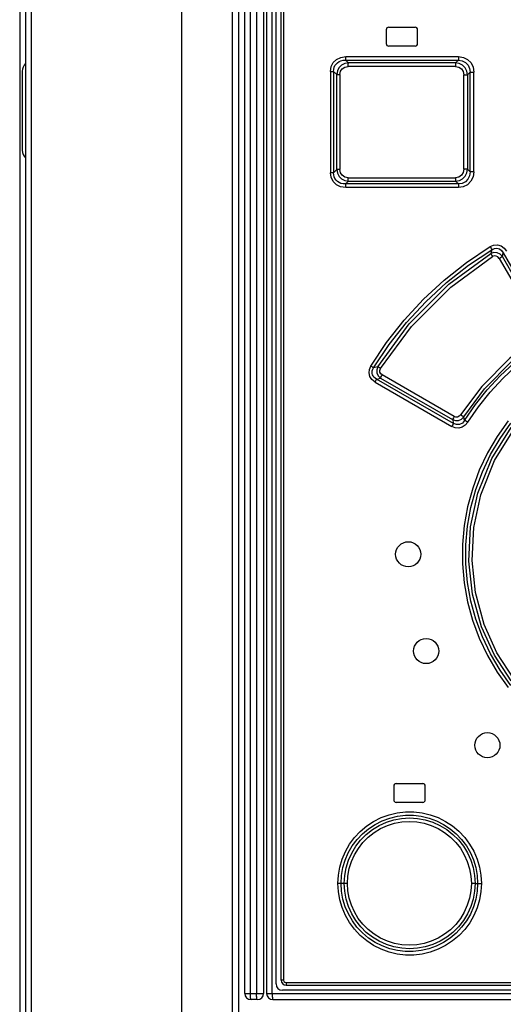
# Model space of a CAD drawing. Extents: x 0 to 594, y 0 to 420.
# Tile 20 of 107: x 66 to 74, y 244 to 259. Entities that reach past the tile are written whole.
import ezdxf

# ---------------------------------------------------------------- set-up
doc = ezdxf.new("R2010")
doc.units = 0
doc.header["$LTSCALE"] = 32.67
doc.layers.get('0').update_dxf_attribs({"linetype": 'CONTINUOUS'})

msp = doc.modelspace()

# ---------------------------------------------------------------- linework, layer by layer
at = {"color": 7, "linetype": 'CONTINUOUS'}
for p, q in [((66.212, 269.928), (66.212, 173.979)), ((66.302, 269.953), (66.302, 173.954)), ((66.392, 269.953), (66.392, 173.954)), ((69.692, 269.853), (69.692, 173.954)), ((69.792, 243.903), (69.792, 269.853)), ((70.09, 269.853), (70.09, 243.903)), ((70.14, 269.803), (70.14, 243.903)), ((70.29, 244.053), (70.29, 269.653)), ((70.372, 244.113), (70.372, 269.573)), ((72.082, 259.283), (72.502, 259.283)), ((72.042, 259.243), (72.042, 259.023)), ((72.542, 259.023), (72.542, 259.243)), ((72.502, 258.983), (72.082, 258.983)), ((71.441, 258.715), (71.395, 258.759)), ((71.395, 258.759), (73.189, 258.759)), ((73.189, 258.759), (73.146, 258.715)), ((66.252, 258.584), (66.252, 257.324)), ((71.395, 256.788), (71.441, 256.832)), ((73.189, 256.788), (71.395, 256.788)), ((73.146, 256.832), (73.189, 256.788)), ((72.162, 247.203), (72.162, 246.983)), ((72.202, 247.243), (72.622, 247.243)), ((72.662, 246.983), (72.662, 247.203)), ((72.622, 246.943), (72.202, 246.943)), ((82.992, 243.953), (70.39, 243.953)), ((70.452, 244.033), (82.932, 244.033)), ((69.99, 243.803), (69.892, 243.803)), ((70.24, 243.803), (83.142, 243.803))]:
    msp.add_line(p, q, dxfattribs=at)
at = {"color": 9, "linetype": 'CONTINUOUS'}
for p, q in [((68.792, 173.954), (68.792, 269.944)), ((69.592, 269.953), (69.592, 173.954)), ((69.881, 243.9), (69.881, 269.853)), ((69.979, 269.857), (69.979, 243.903)), ((70.228, 243.9), (70.228, 269.807)), ((70.407, 269.573), (70.407, 244.113)), ((71.398, 258.815), (73.192, 258.815)), ((73.144, 258.658), (71.437, 258.658)), ((73.146, 258.715), (71.441, 258.715)), ((71.154, 258.58), (71.154, 256.967)), ((71.154, 258.58), (71.204, 258.58)), ((71.204, 258.58), (71.204, 256.967)), ((71.204, 258.58), (71.254, 258.531)), ((71.254, 257.016), (71.254, 258.531)), ((71.254, 258.531), (71.305, 258.531)), ((71.305, 258.531), (71.305, 257.016)), ((73.275, 257.023), (73.275, 258.524)), ((73.275, 258.524), (73.336, 258.524)), ((73.336, 258.524), (73.376, 258.566)), ((73.336, 258.524), (73.336, 257.023)), ((73.376, 256.981), (73.376, 258.566)), ((73.376, 258.566), (73.436, 258.566)), ((73.436, 256.981), (73.436, 258.566)), ((71.204, 256.967), (71.154, 256.967)), ((71.254, 257.016), (71.204, 256.967)), ((71.305, 257.016), (71.254, 257.016)), ((73.336, 257.023), (73.275, 257.023)), ((73.376, 256.981), (73.336, 257.023)), ((73.436, 256.981), (73.376, 256.981)), ((71.437, 256.888), (73.144, 256.888)), ((71.441, 256.832), (73.146, 256.832)), ((73.192, 256.731), (71.398, 256.731)), ((73.722, 255.742), (73.706, 255.679)), ((73.89, 255.632), (73.904, 255.691)), ((73.838, 255.604), (74.498, 254.462)), ((71.908, 253.878), (71.84, 253.861)), ((71.864, 253.635), (73.087, 252.928)), ((71.888, 253.683), (71.953, 253.699)), ((73.112, 252.976), (71.888, 253.683)), ((71.953, 253.699), (73.098, 253.037)), ((73.123, 253.086), (71.978, 253.747)), ((73.098, 253.037), (73.112, 252.976)), ((73.289, 253.025), (73.275, 253.081)), ((71.325, 245.653), (71.274, 245.653)), ((71.425, 245.653), (71.325, 245.653)), ((73.455, 245.653), (73.396, 245.653)), ((73.455, 245.653), (73.496, 245.653)), ((73.496, 245.653), (73.556, 245.653)), ((70.407, 244.113), (70.372, 244.113)), ((70.447, 244.073), (82.936, 244.073)), ((69.792, 243.903), (70.09, 243.903)), ((69.979, 243.897), (69.979, 243.903)), ((70.14, 243.903), (83.242, 243.903)), ((69.881, 243.894), (69.881, 243.9)), ((69.881, 243.887), (69.881, 243.894)), ((69.881, 243.881), (69.881, 243.887)), ((69.881, 243.875), (69.881, 243.881)), ((69.881, 243.869), (69.881, 243.875)), ((69.882, 243.863), (69.881, 243.869)), ((69.882, 243.857), (69.882, 243.863)), ((69.979, 243.891), (69.979, 243.897)), ((69.979, 243.884), (69.979, 243.891)), ((69.979, 243.878), (69.979, 243.884)), ((69.98, 243.872), (69.979, 243.878)), ((69.98, 243.866), (69.98, 243.872)), ((69.98, 243.86), (69.98, 243.866)), ((69.98, 243.854), (69.98, 243.86)), ((70.228, 243.9), (70.228, 243.894)), ((70.228, 243.894), (70.228, 243.887)), ((70.228, 243.887), (70.228, 243.881)), ((70.228, 243.881), (70.229, 243.875)), ((70.229, 243.875), (70.229, 243.869)), ((70.229, 243.869), (70.229, 243.863))]:
    msp.add_line(p, q, dxfattribs=at)
for points in [[(71.154, 258.58), (71.166, 258.656), (71.199, 258.721), (71.252, 258.772), (71.319, 258.804), (71.398, 258.815)], [(71.395, 258.759), (71.397, 258.772), (71.398, 258.792), (71.398, 258.815)], [(73.192, 258.815), (73.192, 258.792), (73.191, 258.772), (73.189, 258.759)], [(73.192, 258.815), (73.27, 258.803), (73.337, 258.768), (73.391, 258.714), (73.424, 258.645), (73.436, 258.566)], [(71.204, 258.58), (71.206, 258.613), (71.214, 258.645), (71.226, 258.673), (71.243, 258.697), (71.265, 258.719), (71.291, 258.736), (71.321, 258.749), (71.356, 258.757), (71.395, 258.759)], [(71.441, 258.715), (71.381, 258.704), (71.331, 258.677), (71.29, 258.637), (71.265, 258.587), (71.254, 258.531)], [(71.305, 258.531), (71.315, 258.582), (71.342, 258.622), (71.384, 258.648), (71.437, 258.658)], [(71.437, 258.658), (71.437, 258.682), (71.439, 258.702), (71.441, 258.715)], [(73.146, 258.715), (73.145, 258.702), (73.144, 258.682), (73.144, 258.659)], [(73.144, 258.658), (73.196, 258.648), (73.238, 258.62), (73.265, 258.577), (73.275, 258.524)], [(73.336, 258.524), (73.325, 258.584), (73.297, 258.636), (73.255, 258.678), (73.204, 258.705), (73.146, 258.715)], [(73.189, 258.759), (73.252, 258.751), (73.304, 258.724), (73.344, 258.682), (73.369, 258.629), (73.376, 258.566)], [(71.398, 256.731), (71.317, 256.743), (71.25, 256.777), (71.197, 256.829), (71.165, 256.894), (71.154, 256.967)], [(71.395, 256.788), (71.356, 256.79), (71.321, 256.798), (71.291, 256.811), (71.265, 256.828), (71.243, 256.849), (71.226, 256.874), (71.214, 256.902), (71.206, 256.933), (71.204, 256.967)], [(71.254, 257.016), (71.265, 256.958), (71.291, 256.909), (71.332, 256.869), (71.382, 256.843), (71.441, 256.832)], [(71.437, 256.888), (71.383, 256.899), (71.341, 256.926), (71.314, 256.966), (71.305, 257.016)], [(73.275, 257.023), (73.265, 256.969), (73.237, 256.926), (73.195, 256.898), (73.144, 256.888)], [(73.146, 256.832), (73.205, 256.843), (73.257, 256.87), (73.298, 256.912), (73.325, 256.964), (73.336, 257.023)], [(73.376, 256.981), (73.368, 256.916), (73.342, 256.862), (73.301, 256.82), (73.249, 256.795), (73.189, 256.788)], [(73.436, 256.981), (73.424, 256.901), (73.389, 256.831), (73.335, 256.777), (73.268, 256.743), (73.192, 256.731)], [(71.398, 256.731), (71.398, 256.755), (71.397, 256.775), (71.395, 256.788)], [(71.441, 256.832), (71.439, 256.845), (71.437, 256.864), (71.437, 256.888)], [(73.144, 256.888), (73.144, 256.865), (73.145, 256.845), (73.146, 256.832)], [(73.189, 256.788), (73.191, 256.775), (73.192, 256.756), (73.192, 256.731)], [(73.695, 255.79), (73.751, 255.813), (73.811, 255.817), (73.868, 255.801), (73.918, 255.768), (73.956, 255.72)], [(71.797, 253.889), (72.047, 254.264), (72.326, 254.62), (72.633, 254.952), (72.965, 255.259), (73.32, 255.539), (73.695, 255.79)], [(71.84, 253.861), (72.089, 254.233), (72.366, 254.584), (72.67, 254.913), (72.999, 255.217), (73.35, 255.494), (73.722, 255.742)], [(71.908, 253.878), (72.409, 254.562), (73.04, 255.191), (73.706, 255.679)], [(73.695, 255.79), (73.707, 255.77), (73.716, 255.754), (73.722, 255.742)], [(73.89, 255.632), (73.854, 255.671), (73.806, 255.692), (73.755, 255.695), (73.706, 255.679)], [(73.706, 255.679), (73.712, 255.668), (73.721, 255.651), (73.733, 255.631)], [(73.722, 255.742), (73.763, 255.761), (73.804, 255.764), (73.844, 255.753), (73.877, 255.729), (73.904, 255.691)], [(73.904, 255.691), (74.138, 255.286), (74.372, 254.881), (74.606, 254.476)], [(71.951, 253.849), (72.443, 254.52), (73.068, 255.144), (73.734, 255.631)], [(73.838, 255.604), (73.818, 255.628), (73.79, 255.641), (73.761, 255.642), (73.734, 255.631)], [(73.838, 255.604), (73.86, 255.616), (73.878, 255.626), (73.89, 255.632)], [(74.549, 254.49), (74.329, 254.871), (74.109, 255.251), (73.89, 255.632)], [(74.473, 254.36), (74.008, 254.013), (73.561, 253.565), (73.225, 253.112)], [(73.275, 253.081), (73.607, 253.528), (74.047, 253.97), (74.506, 254.312)], [(73.289, 253.025), (73.46, 253.276), (73.649, 253.513), (73.855, 253.735), (74.077, 253.94), (74.313, 254.128), (74.562, 254.297)], [(73.34, 252.995), (73.508, 253.241), (73.693, 253.474), (73.896, 253.693), (74.115, 253.896), (74.348, 254.081), (74.594, 254.249)], [(71.864, 253.635), (71.815, 253.674), (71.783, 253.723), (71.769, 253.779), (71.774, 253.835), (71.797, 253.889)], [(71.84, 253.861), (71.831, 253.868), (71.816, 253.878), (71.797, 253.889)], [(71.888, 253.683), (71.865, 253.697), (71.846, 253.714), (71.833, 253.732), (71.824, 253.752), (71.818, 253.772), (71.817, 253.793), (71.82, 253.815), (71.828, 253.838), (71.84, 253.861)], [(71.908, 253.878), (71.892, 253.83), (71.895, 253.779), (71.916, 253.734), (71.953, 253.699)], [(71.951, 253.849), (71.933, 253.861), (71.918, 253.871), (71.908, 253.878)], [(71.978, 253.747), (71.954, 253.768), (71.942, 253.793), (71.941, 253.821), (71.951, 253.849)], [(71.864, 253.635), (71.874, 253.654), (71.883, 253.671), (71.888, 253.683)], [(71.953, 253.699), (71.958, 253.71), (71.967, 253.727), (71.978, 253.747)], [(73.34, 252.995), (73.3, 252.948), (73.251, 252.917), (73.195, 252.903), (73.138, 252.907), (73.087, 252.928)], [(73.123, 253.086), (73.112, 253.066), (73.103, 253.049), (73.098, 253.037)], [(73.098, 253.037), (73.145, 253.022), (73.194, 253.025), (73.24, 253.046), (73.275, 253.081)], [(73.289, 253.025), (73.253, 252.982), (73.207, 252.96), (73.159, 252.958), (73.112, 252.976)], [(73.225, 253.112), (73.204, 253.089), (73.178, 253.077), (73.15, 253.076), (73.123, 253.086)], [(73.275, 253.081), (73.264, 253.087), (73.246, 253.098), (73.225, 253.112)], [(73.984, 253.015), (73.808, 252.769), (73.654, 252.507), (73.523, 252.231), (73.417, 251.944), (73.336, 251.65), (73.283, 251.351), (73.256, 251.047), (73.256, 250.742), (73.283, 250.437), (73.336, 250.137), (73.416, 249.843), (73.522, 249.557), (73.653, 249.281), (73.807, 249.018), (73.984, 248.771)], [(73.34, 252.995), (73.319, 253.008), (73.301, 253.019), (73.289, 253.025)], [(73.112, 252.976), (73.107, 252.965), (73.098, 252.948), (73.087, 252.928)], [(74.025, 248.806), (73.852, 249.049), (73.699, 249.308), (73.571, 249.579), (73.467, 249.86), (73.388, 250.149), (73.335, 250.444), (73.308, 250.742), (73.308, 251.042), (73.335, 251.341), (73.388, 251.636), (73.466, 251.926), (73.571, 252.208), (73.699, 252.479), (73.852, 252.738), (74.025, 252.981)], [(74.029, 248.876), (73.764, 249.286), (73.559, 249.738), (73.413, 250.26), (73.354, 250.784), (73.381, 251.33), (73.497, 251.865), (73.721, 252.42), (74.029, 252.91)], [(74.072, 248.91), (73.804, 249.325), (73.601, 249.777), (73.462, 250.286), (73.407, 250.794), (73.434, 251.321), (73.545, 251.84), (73.765, 252.387), (74.072, 252.877)], [(71.274, 245.653), (71.281, 245.784), (71.304, 245.913), (71.341, 246.04), (71.393, 246.162), (71.46, 246.278), (71.539, 246.385), (71.63, 246.482), (71.731, 246.568), (71.842, 246.641), (71.961, 246.701), (72.087, 246.747), (72.217, 246.778), (72.349, 246.793), (72.481, 246.793), (72.613, 246.778), (72.743, 246.747), (72.868, 246.701), (72.987, 246.641), (73.098, 246.568), (73.199, 246.483), (73.29, 246.386), (73.369, 246.279), (73.436, 246.164), (73.488, 246.041), (73.526, 245.914), (73.549, 245.784), (73.556, 245.653)], [(71.325, 245.653), (71.332, 245.78), (71.354, 245.904), (71.39, 246.024), (71.439, 246.139), (71.502, 246.249), (71.578, 246.35), (71.664, 246.442), (71.761, 246.524), (71.867, 246.593), (71.98, 246.65), (72.099, 246.694), (72.222, 246.723), (72.348, 246.737), (72.474, 246.737), (72.6, 246.722), (72.723, 246.693), (72.841, 246.65), (72.954, 246.593), (73.059, 246.524), (73.156, 246.443), (73.242, 246.351), (73.317, 246.25), (73.38, 246.141), (73.43, 246.026), (73.467, 245.905), (73.489, 245.78), (73.496, 245.653)], [(71.374, 245.653), (71.382, 245.779), (71.404, 245.902), (71.442, 246.021), (71.493, 246.136), (71.558, 246.244), (71.635, 246.343), (71.724, 246.432), (71.822, 246.509), (71.93, 246.575), (72.044, 246.626), (72.164, 246.664), (72.287, 246.687), (72.413, 246.695), (72.539, 246.687), (72.662, 246.665), (72.782, 246.628), (72.897, 246.576), (73.005, 246.511), (73.104, 246.434), (73.193, 246.345), (73.27, 246.246), (73.335, 246.139), (73.387, 246.024), (73.425, 245.904), (73.448, 245.78), (73.455, 245.653)], [(71.425, 245.653), (71.432, 245.771), (71.453, 245.888), (71.489, 246.002), (71.537, 246.11), (71.599, 246.211), (71.672, 246.306), (71.756, 246.39), (71.849, 246.463), (71.952, 246.525), (72.061, 246.575), (72.173, 246.61), (72.29, 246.631), (72.41, 246.638), (72.53, 246.631), (72.646, 246.61), (72.759, 246.575), (72.869, 246.525), (72.971, 246.463), (73.064, 246.39), (73.148, 246.306), (73.222, 246.212), (73.283, 246.11), (73.332, 246.001), (73.367, 245.887), (73.389, 245.771), (73.396, 245.653)], [(73.556, 245.653), (73.549, 245.524), (73.526, 245.394), (73.488, 245.266), (73.436, 245.143), (73.37, 245.028), (73.291, 244.921), (73.2, 244.824), (73.098, 244.739), (72.987, 244.665), (72.868, 244.605), (72.743, 244.56), (72.614, 244.529), (72.481, 244.513), (72.348, 244.513), (72.216, 244.529), (72.087, 244.56), (71.961, 244.606), (71.842, 244.666), (71.731, 244.74), (71.629, 244.825), (71.539, 244.922), (71.46, 245.029), (71.394, 245.144), (71.341, 245.267), (71.304, 245.394), (71.281, 245.524), (71.274, 245.653)], [(73.496, 245.653), (73.489, 245.527), (73.467, 245.402), (73.43, 245.281), (73.38, 245.164), (73.317, 245.055), (73.241, 244.954), (73.155, 244.863), (73.058, 244.782), (72.953, 244.713), (72.839, 244.656), (72.721, 244.613), (72.598, 244.584), (72.472, 244.57), (72.345, 244.57), (72.219, 244.585), (72.097, 244.614), (71.979, 244.657), (71.866, 244.714), (71.76, 244.784), (71.664, 244.865), (71.577, 244.957), (71.503, 245.058), (71.44, 245.167), (71.39, 245.282), (71.354, 245.403), (71.332, 245.527), (71.325, 245.653)], [(73.455, 245.653), (73.448, 245.527), (73.425, 245.404), (73.388, 245.284), (73.336, 245.169), (73.271, 245.061), (73.193, 244.962), (73.104, 244.873), (73.005, 244.796), (72.898, 244.731), (72.783, 244.679), (72.663, 244.642), (72.54, 244.62), (72.414, 244.612), (72.288, 244.62), (72.165, 244.642), (72.046, 244.68), (71.932, 244.731), (71.824, 244.796), (71.724, 244.874), (71.636, 244.963), (71.559, 245.062), (71.494, 245.169), (71.442, 245.284), (71.405, 245.403), (71.382, 245.527), (71.374, 245.653)], [(73.396, 245.653), (73.388, 245.535), (73.367, 245.419), (73.332, 245.305), (73.283, 245.196), (73.221, 245.094), (73.148, 245), (73.064, 244.916), (72.971, 244.843), (72.868, 244.781), (72.758, 244.732), (72.645, 244.697), (72.529, 244.676), (72.41, 244.668), (72.291, 244.676), (72.174, 244.697), (72.061, 244.733), (71.951, 244.782), (71.849, 244.844), (71.755, 244.918), (71.672, 245.002), (71.598, 245.096), (71.537, 245.198), (71.488, 245.306), (71.453, 245.42), (71.432, 245.537), (71.425, 245.653)], [(70.407, 244.113), (70.412, 244.094), (70.427, 244.079), (70.447, 244.073)], [(70.447, 244.073), (70.448, 244.053), (70.449, 244.039), (70.452, 244.033)], [(69.892, 243.803), (69.891, 243.803), (69.891, 243.804), (69.891, 243.804), (69.89, 243.804), (69.89, 243.805), (69.89, 243.805), (69.889, 243.806), (69.889, 243.807), (69.889, 243.808), (69.888, 243.808), (69.888, 243.81), (69.888, 243.811), (69.887, 243.812), (69.887, 243.813), (69.887, 243.815), (69.886, 243.816), (69.886, 243.818), (69.886, 243.82), (69.885, 243.821), (69.885, 243.823), (69.885, 243.825), (69.885, 243.827), (69.884, 243.829), (69.884, 243.832), (69.884, 243.834), (69.884, 243.836), (69.883, 243.839), (69.883, 243.841), (69.883, 243.844), (69.883, 243.846), (69.883, 243.849), (69.882, 243.852), (69.882, 243.854), (69.882, 243.857)], [(69.99, 243.803), (69.989, 243.803), (69.989, 243.804), (69.989, 243.804), (69.988, 243.804), (69.988, 243.805), (69.988, 243.805), (69.987, 243.806), (69.987, 243.807), (69.987, 243.808), (69.986, 243.808), (69.986, 243.81), (69.986, 243.811), (69.985, 243.812), (69.985, 243.813), (69.985, 243.815), (69.984, 243.816), (69.984, 243.818), (69.984, 243.82), (69.984, 243.821), (69.983, 243.823), (69.983, 243.825), (69.983, 243.827), (69.982, 243.829), (69.982, 243.832), (69.982, 243.834), (69.982, 243.836), (69.982, 243.839), (69.981, 243.841), (69.981, 243.844), (69.981, 243.846), (69.981, 243.849), (69.981, 243.852), (69.98, 243.854)], [(70.229, 243.863), (70.229, 243.86), (70.229, 243.857), (70.23, 243.854), (70.23, 243.852), (70.23, 243.849), (70.23, 243.846), (70.23, 243.844), (70.231, 243.841), (70.231, 243.839), (70.231, 243.836), (70.231, 243.834), (70.232, 243.832), (70.232, 243.829), (70.232, 243.827), (70.232, 243.825), (70.233, 243.823), (70.233, 243.821), (70.233, 243.82), (70.234, 243.818), (70.234, 243.816), (70.234, 243.815), (70.235, 243.813), (70.235, 243.812), (70.235, 243.811), (70.236, 243.81), (70.236, 243.808), (70.236, 243.808), (70.237, 243.807), (70.237, 243.806), (70.237, 243.805), (70.238, 243.805), (70.238, 243.804), (70.238, 243.804), (70.239, 243.804), (70.239, 243.803), (70.24, 243.803)]]:
    msp.add_lwpolyline(points, dxfattribs=at)
at = {"color": 7, "linetype": 'CONTINUOUS'}
for centre in [(72.392, 250.893), (72.677, 249.352), (73.651, 247.853)]:
    msp.add_circle(centre, 0.2, dxfattribs=at)
for centre, radius, start, end in [((72.082, 259.243), 0.04, 90, 180), ((72.502, 259.243), 0.04, 0, 90), ((72.082, 259.023), 0.04, 180, 270), ((72.502, 259.023), 0.04, 270, 360), ((66.422, 258.584), 0.17, 134.9021, 180), ((66.422, 257.324), 0.17, 180, 225.0979), ((72.202, 247.203), 0.04, 90, 180), ((72.622, 247.203), 0.04, 0, 90), ((72.202, 246.983), 0.04, 180, 270), ((72.622, 246.983), 0.04, 270, 360), ((70.452, 244.113), 0.08, 180, 270), ((69.892, 243.903), 0.1, 180, 270), ((69.99, 243.903), 0.1, 270, 360), ((70.24, 243.903), 0.1, 180, 270), ((70.39, 244.053), 0.1, 180, 270)]:
    msp.add_arc(centre, radius, start, end, dxfattribs=at)

doc.saveas('drawing.dxf')
